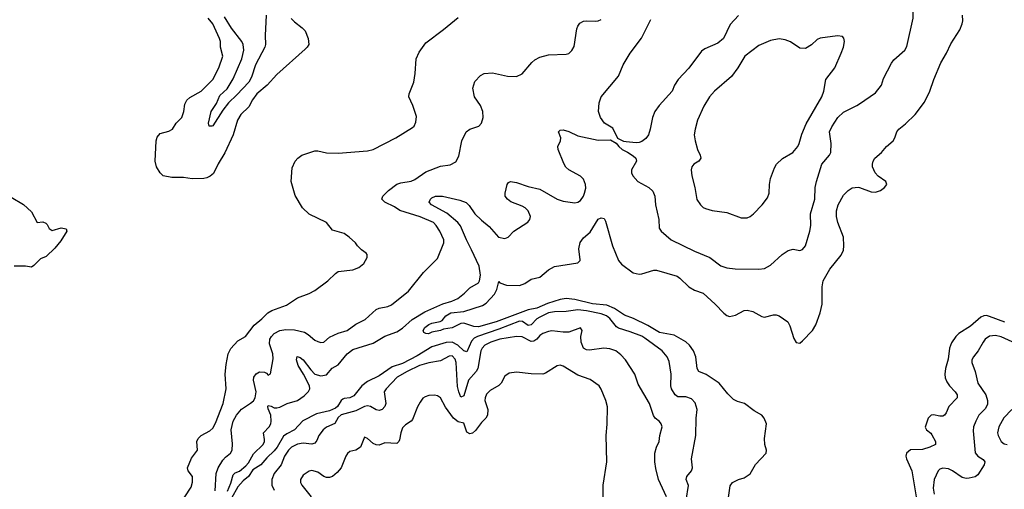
# Model space of a CAD drawing. Header units: inches. Extents: x 1473912 to 1647258, y 640388 to 773423.
# Tile 83 of 256: x 1504248 to 1510991, y 692802 to 696019. Entities that reach past the tile are written whole.
import ezdxf

# ---------------------------------------------------------------- set-up
doc = ezdxf.new("R2010")
doc.units = ezdxf.units.IN
doc.header["$MEASUREMENT"] = 0
doc.layers.add('B5609', color=7, linetype='Continuous')
doc.layers.add('B5619', color=7, linetype='Continuous')

msp = doc.modelspace()

# ---------------------------------------------------------------- linework, layer by layer
at = {"layer": 'B5609', "color": 5}
for points, elevation in [([(1506107.1, 696027.1), (1506130, 696003.8), (1506183.8, 695963.8), (1506202.3, 695942.3), (1506223.1, 695890), (1506228.4, 695850), (1506218, 695830), (1506204, 695816), (1506010, 695644.2), (1505944, 695570), (1505872.1, 695510), (1505843, 695470), (1505817.5, 695422.5), (1505761.6, 695370), (1505739.8, 695330), (1505710.1, 695230), (1505654.1, 695105.9), (1505608.5, 695031.5), (1505574.9, 694965.1), (1505553.7, 694946.3), (1505530, 694935.2), (1505510, 694930.6), (1505429.9, 694929.9), (1505370, 694939.1), (1505290, 694938.5), (1505230, 694949.8), (1505209.8, 694970), (1505185.4, 695010), (1505176.8, 695050), (1505183.4, 695190), (1505190, 695215.2), (1505210, 695238.3), (1505270, 695255), (1505295.3, 695270), (1505318.7, 695310), (1505359.1, 695350), (1505372.2, 695390), (1505379.5, 695440.5), (1505392.5, 695467.5), (1505414.5, 695485.4), (1505490, 695529.3), (1505570.3, 695609.7), (1505611.2, 695690), (1505639.8, 695770), (1505623.9, 695830), (1505623.2, 695870), (1505617.7, 695890), (1505571.5, 695991.5), (1505538.4, 696030)], 780), ([(1505335.9, 692684.1), (1505422.8, 692817.2), (1505430.9, 692850.9), (1505431.1, 692890), (1505401.6, 692930), (1505398.2, 692950), (1505423.9, 693016.1), (1505466.2, 693070), (1505461.7, 693130), (1505469.7, 693150), (1505490, 693170.3), (1505550, 693202.6), (1505570, 693220.4), (1505590, 693255.5), (1505641.2, 693390), (1505663.1, 693490), (1505656, 693590), (1505663, 693657), (1505676.8, 693730), (1505693.6, 693766.4), (1505741.6, 693818.4), (1505795.6, 693850), (1505853.7, 693926.3), (1505906.6, 693970), (1505948.2, 694011.8), (1505974, 694026), (1506076.3, 694063.7), (1506150, 694114), (1506230, 694143.1), (1506270, 694164.2), (1506358, 694230), (1506410, 694280.7), (1506430, 694294), (1506530, 694305.5), (1506570, 694320.7), (1506604, 694350), (1506628.7, 694390), (1506628, 694410), (1506620.4, 694420.4), (1506590, 694442), (1506562, 694470), (1506549, 694490), (1506504, 694530), (1506470, 694555.1), (1506390, 694578), (1506349.4, 694630), (1506230, 694687.8), (1506185.3, 694730), (1506135.8, 694815.8), (1506107.9, 694910), (1506115.3, 695004.7), (1506135.6, 695050), (1506152.8, 695070), (1506180.7, 695090), (1506270, 695120.3), (1506290, 695120.3), (1506350, 695106.4), (1506430, 695105.5), (1506630, 695121.6), (1506669.6, 695130.4), (1506824, 695210), (1506938.9, 695281.1), (1506949, 695290), (1506962, 695318), (1506964.7, 695355.3), (1506940.9, 695430), (1506912.3, 695490), (1506914.5, 695510), (1506947, 695590), (1506957, 695650), (1506962.7, 695750), (1506983.3, 695796.7), (1507030, 695861), (1507150, 695950.8), (1507250, 696034)], 780), ([(1505936.4, 696050), (1505930.1, 695910.1), (1505932.3, 695850), (1505926.7, 695830), (1505863.3, 695710), (1505835.6, 695624.4), (1505816.8, 695590), (1505736.3, 695503.7), (1505679.1, 695450), (1505640.4, 695399.6), (1505570, 695292), (1505564.7, 695290), (1505545.6, 695290), (1505542, 695310), (1505558.8, 695390), (1505595.6, 695444.4), (1505619.6, 695500.4), (1505670, 695545.5), (1505710, 695613.1), (1505769.9, 695750), (1505782.4, 695810), (1505777.7, 695850), (1505770, 695868.6), (1505699.9, 695959.9), (1505650, 696037.4)], 760), ([(1509170, 696047.6), (1509114.8, 695985.2), (1509069.2, 695890), (1509030, 695859), (1508940.9, 695819.1), (1508916.8, 695803.2), (1508830, 695687.3), (1508757.3, 695610), (1508733.6, 695570), (1508717.4, 695530), (1508628.6, 695431.4), (1508599, 695390), (1508580.9, 695350), (1508566.4, 695270), (1508554.4, 695230), (1508535.6, 695204.4), (1508510, 695184.5), (1508490, 695177), (1508470, 695176.2), (1508401.6, 695181.6), (1508384.8, 695184.8), (1508345.1, 695205.1), (1508310, 695275.1), (1508252.7, 695310), (1508225.1, 695350), (1508212.7, 695390), (1508216, 695450), (1508230, 695491), (1508348, 695632), (1508380.7, 695710), (1508429.8, 695790.2), (1508507.7, 695892.3), (1508570, 696020.3)], 740), ([(1505587.9, 692792.1), (1505594.5, 692910), (1505606.5, 692950), (1505638.4, 693001.6), (1505657.3, 693022.7), (1505691.1, 693048.9), (1505703.5, 693070), (1505706.5, 693113.5), (1505696.9, 693210), (1505709.4, 693270), (1505733.2, 693310), (1505768.3, 693351.7), (1505830, 693391.8), (1505850, 693409.3), (1505861.1, 693430), (1505867, 693470), (1505849, 693550), (1505850.9, 693570), (1505867.4, 693592.6), (1505890, 693605.9), (1505924.4, 693604.4), (1505937.9, 693597.9), (1505950, 693583.1), (1505966.6, 693593.4), (1505984.7, 693695.3), (1505980.9, 693730), (1505958.3, 693798.3), (1505961.9, 693830), (1505973.1, 693850), (1505991.4, 693868.6), (1506030, 693889), (1506070, 693896.6), (1506130, 693895.5), (1506198.8, 693878.8), (1506223.5, 693863.5), (1506270, 693823.6), (1506290, 693814.3), (1506310, 693808.9), (1506330, 693810.5), (1506370, 693844.9), (1506428.8, 693871.2), (1506491.2, 693890), (1506550, 693934.4), (1506614.8, 693965.2), (1506690, 694034), (1506710, 694044), (1506770, 694055.3), (1506795.2, 694064.8), (1506910, 694159.5), (1507013, 694287), (1507110, 694384), (1507154, 694490), (1507152.7, 694510), (1507126, 694570), (1507100.4, 694610), (1507081.1, 694630), (1506990, 694669), (1506852.5, 694712.5), (1506816.2, 694736.2), (1506749.2, 694770), (1506729.2, 694790), (1506735.1, 694810), (1506774, 694850), (1506830, 694891.5), (1506858.7, 694901.3), (1506930, 694913.6), (1506954.8, 694925.2), (1507030, 694976.2), (1507130, 695016.1), (1507196.3, 695023.7), (1507234, 695046), (1507254.8, 695085.2), (1507275.6, 695190), (1507304.8, 695250), (1507330, 695268), (1507392.3, 695290), (1507411.6, 695310), (1507423, 695350), (1507419.7, 695390), (1507403.5, 695430), (1507363.5, 695490), (1507351.2, 695550), (1507364.4, 695595.6), (1507404.4, 695635.6), (1507430, 695650.4), (1507485.8, 695654.2), (1507590, 695632.7), (1507650, 695630.5), (1507690, 695647.3), (1507754.5, 695725.5), (1507776, 695744), (1507810, 695763.1), (1507870, 695777.6), (1507990, 695782.4), (1508010, 695788), (1508030, 695806.8), (1508044.9, 695835.1), (1508063.8, 695956.2), (1508070, 695974.8), (1508084.8, 695995.2), (1508110, 696008.4), (1508128.2, 696011.8), (1508191.4, 696008.6), (1508210, 696010.5), (1508230, 696019.1)], 760), ([(1505672.4, 692790), (1505695.1, 692844.9), (1505710, 692901.7), (1505724.6, 692915.4), (1505752.6, 692927.4), (1505797, 692963), (1505815.3, 692984.7), (1505850, 693046), (1505915, 693110), (1505923.7, 693130), (1505924.4, 693144.4), (1505918, 693190), (1505957.2, 693230), (1505967.8, 693250), (1505971.3, 693268.7), (1505968.4, 693310), (1505950, 693354), (1505946.6, 693370), (1505950, 693376.4), (1505970, 693371.3), (1505990, 693359.3), (1506010, 693359.5), (1506030, 693365.9), (1506078.9, 693390), (1506150, 693410.2), (1506197.5, 693442.5), (1506227.2, 693472.8), (1506235.3, 693490), (1506232, 693510), (1506191.7, 693591.7), (1506155.4, 693650), (1506144.5, 693690), (1506147.6, 693712.4), (1506170, 693706), (1506190, 693690.2), (1506241.2, 693621.2), (1506270, 693591.3), (1506310, 693578.9), (1506350, 693587.2), (1506388, 693632), (1506430, 693655.5), (1506490, 693729.2), (1506530, 693759.3), (1506670, 693803.6), (1506750, 693850.7), (1506830, 693880.8), (1506870, 693906.8), (1506935.4, 693964.6), (1507022.2, 694017.8), (1507147.1, 694072.9), (1507207.8, 694090), (1507249.7, 694110), (1507294.5, 694145.5), (1507330, 694183.1), (1507390, 694217.6), (1507397.6, 694230), (1507403.4, 694270), (1507394.3, 694330), (1507343.2, 694443.2), (1507307.2, 694510), (1507267.9, 694607.9), (1507249.5, 694629.5), (1507174.5, 694694.5), (1507068, 694750), (1507053.3, 694770), (1507061.3, 694790), (1507070, 694798), (1507095.3, 694810), (1507144.7, 694810), (1507262.6, 694782.6), (1507305.9, 694765.9), (1507327, 694747), (1507365.7, 694690), (1507410, 694646), (1507463.5, 694603.5), (1507527.3, 694530), (1507570, 694519.1), (1507594, 694530), (1507632.7, 694570), (1507727.5, 694632.5), (1507740.9, 694650), (1507746.6, 694670), (1507731.6, 694710), (1507710, 694729.5), (1507690, 694741.6), (1507611.9, 694771.9), (1507589, 694790), (1507574, 694810), (1507573.2, 694830), (1507586, 694890), (1507596, 694904), (1507610, 694910.8), (1507650, 694903.8), (1507730, 694876), (1507810, 694857.4), (1507928.2, 694790), (1507970, 694774.9), (1508050, 694765.2), (1508070, 694769), (1508090, 694781.1), (1508109.7, 694810), (1508117.1, 694830), (1508125.1, 694865.1), (1508124.2, 694890), (1508110, 694927.3), (1508090, 694947.6), (1508009.3, 694990), (1507988.4, 695008.4), (1507973.7, 695033.7), (1507935.4, 695130), (1507934, 695150), (1507952, 695190), (1507954.5, 695210), (1507939.3, 695250), (1507950, 695262.8), (1507970, 695265.5), (1508010, 695252.6), (1508070, 695223.6), (1508210, 695194), (1508294.9, 695194.9), (1508333.2, 695173.2), (1508350.8, 695150), (1508374.8, 695130), (1508411.8, 695111.8), (1508450, 695086), (1508468, 695070), (1508472.7, 695050), (1508439.1, 694990), (1508439.1, 694970), (1508448, 694950), (1508482, 694910), (1508557.3, 694870), (1508585.3, 694845.3), (1508598.7, 694810), (1508602.6, 694750), (1508626, 694650), (1508628.5, 694590), (1508641.6, 694570), (1508710.2, 694510.2), (1508870, 694432.7), (1508974, 694390), (1509050, 694333.4), (1509090, 694318.3), (1509148.2, 694311.8), (1509310, 694310.3), (1509350, 694314.6), (1509390, 694336.5), (1509470, 694411.7), (1509510, 694437), (1509546.2, 694446.2), (1509590, 694437.3), (1509610, 694444), (1509630, 694471), (1509659.1, 694570), (1509665.7, 694610), (1509665.1, 694690), (1509692.8, 694790), (1509695.8, 694870), (1509705, 694910), (1509742.7, 695030), (1509793.7, 695090), (1509803.5, 695110), (1509804.8, 695170), (1509795.3, 695250), (1509810, 695286), (1509851.4, 695348.6), (1509890, 695384.9), (1509980.9, 695430), (1510000, 695443.2)], 740), ([(1509099.6, 692730), (1509114.9, 692825.1), (1509129.6, 692850), (1509170, 692870.4), (1509210, 692880.7), (1509250, 692907.3), (1509288, 692972), (1509360.9, 693050), (1509363.7, 693070), (1509352.3, 693110), (1509349.6, 693149.6), (1509363.5, 693250), (1509347.8, 693290), (1509330.6, 693310), (1509279.2, 693339.2), (1509213.1, 693390), (1509164.3, 693404.3), (1509137.5, 693417.5), (1509097.1, 693457.1), (1509039.1, 693530), (1508950, 693588.5), (1508899.3, 693610), (1508886.9, 693630), (1508877.9, 693710), (1508863.4, 693750), (1508836, 693790), (1508810, 693813.3), (1508730, 693858.4), (1508630, 693875.4), (1508550, 693925.2), (1508452, 693972), (1508390, 693994), (1508321.2, 694041.2), (1508270, 694063), (1508170, 694072.9), (1508050, 694103.5), (1507990, 694109.5), (1507950, 694102.2), (1507864, 694076), (1507790, 694043.8), (1507730, 694030.5), (1507512.2, 693950), (1507390, 693916.3), (1507358.6, 693918.6), (1507290, 693940.3), (1507270, 693938.7), (1507210, 693908.1), (1507150, 693898.3), (1507130.7, 693890), (1507070, 693878), (1507048.2, 693868.2), (1507029.4, 693869.4), (1507016.5, 693876.5), (1507012.3, 693890), (1507023, 693910), (1507050, 693931.1), (1507070, 693940.3), (1507128.4, 693951.6), (1507141.2, 693958.8), (1507167.1, 693990), (1507200.9, 694010), (1507290, 694019.7), (1507418.6, 694061.4), (1507442.1, 694077.9), (1507500.2, 694139.8), (1507516, 694170), (1507530, 694226), (1507537.5, 694217.5), (1507581.3, 694201.3), (1507670, 694197.5), (1507707.1, 694212.9), (1507750, 694242.3), (1507810, 694256.3), (1507870, 694305.3), (1507910, 694328.2), (1508070, 694353.4), (1508086.6, 694370), (1508087, 694373), (1508076.8, 694450), (1508086.1, 694493.9), (1508110, 694523.8), (1508156.2, 694563.8), (1508210, 694651.8), (1508230, 694662), (1508250, 694657.1), (1508259.7, 694639.7), (1508309.1, 694469.1), (1508348.9, 694370), (1508370, 694344), (1508450, 694285.3), (1508490, 694275.5), (1508510, 694278), (1508590, 694303.7), (1508610, 694304.2), (1508750, 694261.5), (1508770, 694247.7), (1508830, 694188.4), (1508870, 694167.2), (1508930, 694146), (1509011.1, 694071.1), (1509070, 694008.4), (1509090, 693993), (1509110, 693986), (1509150, 693995.8), (1509210, 694027.4), (1509230, 694028.9), (1509270, 694019.5), (1509330, 693986), (1509350, 693981.6), (1509410, 693997.1), (1509430, 693998), (1509450, 693990.5), (1509508.8, 693948.8), (1509522.9, 693922.9), (1509550, 693836), (1509567, 693807), (1509590, 693804), (1509610, 693819.1), (1509678.5, 693890), (1509699.8, 693930), (1509730.8, 694010), (1509744.2, 694070), (1509744.2, 694190), (1509750, 694230.6), (1509795.8, 694310), (1509874.9, 694405.1), (1509890, 694441), (1509893.1, 694470), (1509889.8, 694530), (1509850.9, 694630), (1509842.7, 694670), (1509842.3, 694710), (1509853.5, 694750), (1509890, 694818), (1509922, 694850), (1509950, 694868.2), (1509990, 694872.7), (1510000, 694868.9)], 720), ([(1504190, 694803.2), (1504273.6, 694753.6), (1504330, 694702), (1504368.7, 694628.7), (1504406.4, 694633.6), (1504426.1, 694626.1), (1504436.9, 694616.9), (1504450, 694588.4), (1504470, 694575.3), (1504532.1, 694592.1), (1504566, 694586), (1504570.7, 694570.7), (1504530, 694503.7), (1504490, 694454), (1504430, 694397), (1504390, 694381.6), (1504345.6, 694334.4), (1504330, 694324.8), (1504288, 694330), (1504210, 694330.7)], 780), ([(1508812.5, 692727.5), (1508827.4, 692827.4), (1508813.1, 692870), (1508817.6, 692890), (1508849.7, 692930), (1508856.4, 692950), (1508849.8, 693010), (1508879.2, 693170), (1508882, 693290), (1508888.4, 693350), (1508874.8, 693394.8), (1508850, 693423.1), (1508810, 693435.9), (1508755.8, 693435.8), (1508737.2, 693450), (1508713.1, 693490), (1508706.6, 693510), (1508710.8, 693590), (1508696.8, 693676.8), (1508683.5, 693710), (1508648.3, 693750), (1508530, 693838.4), (1508510, 693850.5), (1508430, 693881.9), (1508350, 693905), (1508335.6, 693915.6), (1508290, 693972.4), (1508267.9, 693990), (1508230, 694004.3), (1508130, 694024.9), (1508070, 694032), (1507990, 694020.2), (1507910, 694018.9), (1507870, 694010.6), (1507810, 693980.9), (1507790, 693969.2), (1507750, 693929.9), (1507730, 693924.5), (1507692.4, 693952.4), (1507670, 693954.4), (1507530, 693899.1), (1507382.9, 693850), (1507361.8, 693838.2), (1507342.4, 693817.6), (1507310, 693744.8), (1507290, 693749.8), (1507249.5, 693789.5), (1507210, 693810.3), (1507170, 693808.3), (1507070, 693779.2), (1506970, 693716.9), (1506870, 693664.5), (1506798.5, 693641.5), (1506710, 693579.2), (1506630, 693541.8), (1506591.9, 693510), (1506537, 693443), (1506510, 693429), (1506470, 693424), (1506461.3, 693418.7), (1506449.6, 693410.4), (1506424.4, 693370), (1506410, 693357.6), (1506370, 693340.1), (1506281.2, 693318.8), (1506187.8, 693272.2), (1506130.8, 693210), (1506077.2, 693182.8), (1506054.1, 693165.9), (1506010.5, 693090), (1505990, 693065.2), (1505941.6, 693018.4), (1505900.2, 692970), (1505844.2, 692935.8), (1505814.6, 692890), (1505779.3, 692860.7), (1505741, 692819), (1505698.4, 692741.6)], 740), ([(1508678, 692750), (1508624, 692870), (1508603.9, 692943.9), (1508598.7, 692990), (1508598.7, 693050), (1508609.7, 693090), (1508627.8, 693130), (1508631.8, 693170), (1508647.1, 693230), (1508642.3, 693250), (1508630, 693267.8), (1508601.3, 693290), (1508588.1, 693308.1), (1508560.5, 693390), (1508483.6, 693523.6), (1508460.4, 693590), (1508396.9, 693690), (1508364.4, 693724.4), (1508331.5, 693750), (1508290, 693765), (1508249.1, 693769.1), (1508150, 693756.4), (1508130, 693757.3), (1508110, 693768.2), (1508093.1, 693810), (1508091, 693849), (1508099.5, 693890), (1508090, 693909), (1508010, 693878.3), (1507970, 693877.7), (1507893.3, 693886.7), (1507870, 693883.5), (1507830, 693868.6), (1507810, 693855.3), (1507790.1, 693829.9), (1507770, 693816), (1507750, 693814.9), (1507690, 693846.1), (1507650, 693849.8), (1507535.8, 693830), (1507475.6, 693810), (1507434.2, 693790), (1507414.6, 693770), (1507405.2, 693750), (1507386, 693630), (1507374.4, 693610), (1507320.9, 693550), (1507290, 693443.6), (1507270, 693433.3), (1507254.6, 693470), (1507247.3, 693507.3), (1507236.4, 693670), (1507230, 693694.3), (1507210, 693715.8), (1507190, 693714), (1507130, 693682), (1507050, 693668), (1506985.2, 693650), (1506902.6, 693610), (1506833.8, 693570), (1506757.4, 693490), (1506744.9, 693470), (1506755.5, 693390), (1506750, 693369.6), (1506731.7, 693348.3), (1506710, 693342.7), (1506690, 693346.4), (1506650, 693369.8), (1506630, 693373.7), (1506610, 693369.1), (1506550, 693338.8), (1506450, 693313.1), (1506430, 693293.5), (1506407.2, 693252.8), (1506350, 693228.8), (1506327.3, 693210), (1506297.6, 693170), (1506283.4, 693136.6), (1506270, 693118.7), (1506248.2, 693111.8), (1506190, 693117.6), (1506150, 693111.9), (1506110.2, 693090), (1506090, 693071.4), (1506061.7, 693030), (1506037.8, 692970), (1505992.1, 692910), (1505974.5, 692870), (1505975.3, 692830), (1505990, 692796.5)], 760), ([(1508244.8, 692735.2), (1508244.7, 692830), (1508269.7, 692990), (1508264.7, 693170), (1508272.2, 693247.8), (1508272.9, 693367.1), (1508263.5, 693410), (1508230, 693489.2), (1508216.2, 693510), (1508154.9, 693554.9), (1508070, 693583.9), (1507970, 693646.6), (1507950, 693652.8), (1507930, 693648.3), (1507850, 693597.6), (1507830, 693591.9), (1507750, 693593.5), (1507650, 693604.4), (1507601.5, 693598.5), (1507570, 693578), (1507544.6, 693530), (1507530, 693513), (1507470, 693478.9), (1507446, 693454), (1507435.3, 693430), (1507434.7, 693410), (1507454, 693350), (1507452.6, 693310), (1507440.7, 693290), (1507410, 693259.3), (1507370, 693205.1), (1507350, 693186.6), (1507330, 693182.4), (1507310, 693193.2), (1507290, 693256.2), (1507250, 693264.7), (1507219.1, 693290), (1507165.1, 693365.1), (1507130, 693429.6), (1507110, 693442), (1507090, 693446.6), (1507050, 693444), (1507024.7, 693435.3), (1507010, 693425.6), (1506990, 693399.5), (1506972.7, 693367.3), (1506939, 693281), (1506930, 693269.7), (1506890, 693245.1), (1506870, 693222.9), (1506857.6, 693190), (1506850, 693141.2), (1506844.9, 693130), (1506830, 693116.3), (1506750, 693121), (1506710, 693105.4), (1506690, 693106.9), (1506670, 693115.8), (1506630, 693149.3), (1506610, 693159), (1506581.6, 693090), (1506550, 693071.1), (1506510, 693060.4), (1506492.6, 693047.4), (1506481.2, 693030), (1506450, 692949.7), (1506423.5, 692916.5), (1506390, 692889.7), (1506370, 692882.3), (1506350, 692882.3), (1506330, 692890.9), (1506290, 692920.4), (1506250, 692930.9), (1506230, 692926.6), (1506190, 692899.5), (1506172.4, 692870), (1506172.2, 692850), (1506180.3, 692830), (1506244, 692750)], 780)]:
    msp.add_lwpolyline(points, dxfattribs=dict(at, elevation=elevation))
at = {"layer": 'B5609', "color": 5, "elevation": 760}
msp.add_lwpolyline([(1509849.2, 695909.2), (1509730, 695891.8), (1509710, 695883.7), (1509670, 695846.6), (1509630, 695820.7), (1509590, 695824.2), (1509526.4, 695866.4), (1509490, 695881.1), (1509450, 695888.3), (1509390, 695877.4), (1509310, 695842.6), (1509214.4, 695770), (1509167, 695690), (1509122.4, 695630), (1509006.7, 695530), (1508973.4, 695490), (1508933.8, 695426.2), (1508890.3, 695330), (1508873.1, 695270), (1508867.2, 695230), (1508873.1, 695190), (1508891.3, 695130), (1508909.2, 695090), (1508912.3, 695070), (1508900.4, 695050), (1508864.9, 695030), (1508851.8, 695010), (1508846.9, 694990), (1508851.4, 694950), (1508872.8, 694870), (1508886.6, 694786.6), (1508910.4, 694750), (1508930, 694732.4), (1508945.2, 694725.2), (1508991.5, 694711.5), (1509090, 694697.7), (1509190, 694661.3), (1509230, 694662.4), (1509250, 694670.5), (1509274, 694690), (1509333.6, 694750), (1509370, 694798.8), (1509380.5, 694830), (1509382.6, 694890), (1509389.7, 694930), (1509416.9, 695003.1), (1509431.1, 695028.9), (1509472.6, 695067.4), (1509543.5, 695110), (1509577.2, 695150), (1509587.2, 695170), (1509604.9, 695235.1), (1509634.6, 695305.4), (1509741.6, 695490), (1509755.1, 695530), (1509769.7, 695610.3), (1509829.6, 695690), (1509874.7, 695790), (1509889.5, 695830), (1509897.2, 695870), (1509892.9, 695892.9), (1509884, 695904)], close=True, dxfattribs=at)
at = {"layer": 'B5619', "color": 5}
for points, elevation in [([(1510000, 695443.2), (1510110, 695518.8), (1510150, 695571.3), (1510163, 695617), (1510217.8, 695722.2), (1510235.6, 695744.4), (1510309.5, 695810), (1510323.8, 695836.2), (1510367.1, 696030), (1510367.1, 696110), (1510351.2, 696170), (1510338.8, 696198.8), (1510250, 696366), (1510230, 696389.4), (1510210, 696397), (1510130, 696387.6), (1510000, 696351.7)], 740), ([(1510000, 694868.9), (1510079, 694839), (1510110, 694836.9), (1510143.6, 694850), (1510171.6, 694870), (1510186, 694890), (1510180.5, 694910), (1510126.8, 694946.8), (1510107.8, 694970), (1510089.6, 695010), (1510087.6, 695030), (1510093.3, 695050), (1510105.6, 695070), (1510150, 695108.5), (1510184.2, 695150), (1510229.7, 695190), (1510242.6, 695210), (1510255.1, 695250), (1510269.7, 695270), (1510315.1, 695304.9), (1510380.4, 695370), (1510445.6, 695454.4), (1510480.8, 695530), (1510508.9, 695610), (1510557.5, 695722.5), (1510596.1, 695790), (1510625.5, 695854.5), (1510687.8, 695950), (1510703.6, 695990), (1510707.3, 696010), (1510705.1, 696050)], 720), ([(1510993.9, 693946.1), (1510890, 693986.7), (1510870, 693991.8), (1510850, 693989.9), (1510830, 693980.5), (1510759.9, 693920.1), (1510680.2, 693870), (1510659.1, 693850), (1510630, 693805), (1510615.6, 693770), (1510606.9, 693693.1), (1510588.4, 693630), (1510583.2, 693590), (1510586.4, 693566.4), (1510598.1, 693538.1), (1510615.5, 693510), (1510654.9, 693470), (1510667.9, 693450), (1510667.7, 693430), (1510611, 693370), (1510593.8, 693326.2), (1510582, 693310), (1510570, 693303.1), (1510550, 693303.4), (1510507, 693313), (1510490, 693309.8), (1510469.2, 693290), (1510449.1, 693229.1), (1510459.3, 693210), (1510487.9, 693187.9), (1510495.9, 693175.9), (1510519.5, 693130), (1510519.3, 693110), (1510480.5, 693090), (1510430, 693075.2), (1510350, 693071.7), (1510322.2, 693050), (1510316.9, 693030), (1510321.3, 693010), (1510357.1, 692930), (1510386.7, 692750)], 720), ([(1511070, 693799.9), (1510970, 693846.3), (1510930, 693854.8), (1510890, 693851), (1510861.3, 693830), (1510845.7, 693810), (1510813.4, 693750), (1510779.5, 693710), (1510768.8, 693690), (1510768.9, 693670), (1510792.8, 693610), (1510809.2, 693530), (1510863.9, 693450), (1510877.2, 693410), (1510875.4, 693384.6), (1510863.2, 693356.8), (1510817.3, 693310), (1510796.5, 693270), (1510781.3, 693230), (1510777.6, 693202.4), (1510791.4, 693051.4), (1510810.2, 693030.2), (1510847.1, 693007.1), (1510858.7, 692990), (1510853.4, 692970), (1510810, 692901.2), (1510791.4, 692888.6), (1510750, 692877.8), (1510730, 692876.1), (1510702.6, 692882.6), (1510636.1, 692930), (1510610, 692942.4), (1510570, 692946.8), (1510550, 692940.4), (1510538.9, 692930), (1510511.5, 692868.5), (1510503.9, 692810), (1510510.2, 692769.8)], 740), ([(1511043.8, 693350), (1510987.5, 693292.5), (1510953.7, 693230), (1510945.8, 693190), (1510948.4, 693170), (1510970, 693129), (1510990, 693114.7), (1511010, 693108.4)], 760)]:
    msp.add_lwpolyline(points, dxfattribs=dict(at, elevation=elevation))

doc.saveas('drawing.dxf')
